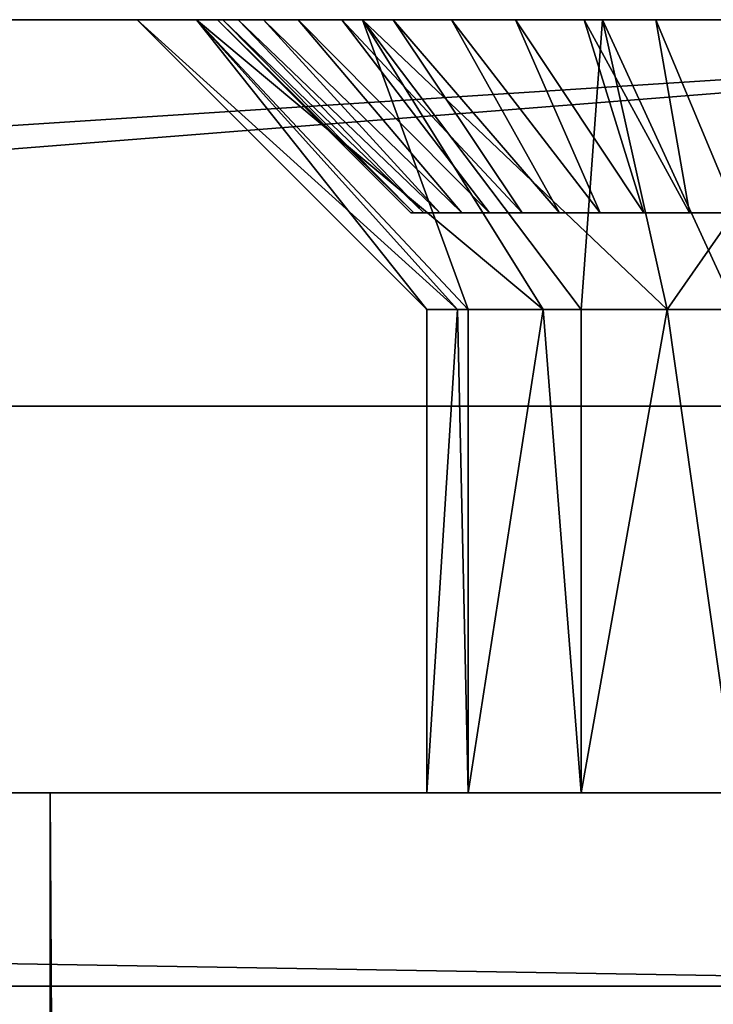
# Model space of a CAD drawing. Header units: millimetres. Extents: x -30 to 33, y 6 to 1214.
# Tile 40 of 42: x 24.5 to 28.09, y 1208.69 to 1213.78. Entities that reach past the tile are written whole.
import ezdxf

# ---------------------------------------------------------------- set-up
doc = ezdxf.new("R2010")
doc.units = ezdxf.units.MM
doc.header["$LTSCALE"] = 25.4
doc.layers.get('0').update_dxf_attribs({"true_color": 0xff5454})

# ---------------------------------------------------------------- blocks, each defined once
blk = doc.blocks.new('CL-OFFICE-PRO-LED-120-8298-8296-8300-8297.STL')
at = {"color": 250, "true_color": 0x262626}
mesh = blk.add_polyface(dxfattribs=at)
corners = [(32.928, 1208.7819, 72.785), (31.428, 1209.7819, 72.785), (31.428, 1208.7819, 72.785), (-28.872, 1208.7819, 72.785), (-30.372, 1213.7819, 72.785), (-30.372, 1208.7819, 72.785), (-28.872, 1209.7819, 72.785), (32.928, 1213.7819, 72.785)]
mesh.append_faces([[corners[k] for k in face] for face in [(0, 1, 2), (3, 4, 5)]], dxfattribs={"vtx0": -1, "color": 250})
mesh.append_faces([[corners[k] for k in face] for face in [(4, 6, 7), (7, 1, 0)]], dxfattribs={"vtx0": -1, "vtx1": -1, "color": 250})
mesh.append_faces([[corners[k] for k in face] for face in [(4, 3, 6), (7, 6, 1)]], dxfattribs={"vtx0": -1, "vtx2": -1, "color": 250})
mesh = blk.add_polyface(dxfattribs=at)
corners = [(32.928, 1213.7819, 0.985), (-30.372, 1208.7819, 0.985), (-30.372, 1213.7819, 0.985), (32.928, 1208.7819, 0.985)]
mesh.append_faces([[corners[k] for k in face] for face in [(0, 1, 2), (1, 0, 3)]], dxfattribs={"vtx0": -1, "color": 250})
mesh = blk.add_polyface(dxfattribs=at)
corners = [(-30.372, 1213.7819, 0.985), (-27.5848, 1213.7819, 41.2113), (32.928, 1213.7819, 0.985), (-28.445, 1213.7819, 42.2899), (-28.7519, 1213.7819, 43.635), (-30.372, 1213.7819, 72.785), (-26.3418, 1213.7819, 40.6127), (-28.445, 1213.7819, 44.98), (-27.5848, 1213.7819, 46.0586), (-26.3418, 1213.7819, 46.6572), (-24.9621, 1213.7819, 46.6572), (27.5182, 1213.7819, 46.6572), (28.8979, 1213.7819, 46.6572), (31.308, 1213.7819, 43.635), (32.928, 1213.7819, 72.785), (31.0011, 1213.7819, 42.2899), (30.1409, 1213.7819, 41.2113), (28.8979, 1213.7819, 40.6127), (-24.9621, 1213.7819, 40.6127), (27.5182, 1213.7819, 40.6127), (31.0011, 1213.7819, 44.98), (30.1409, 1213.7819, 46.0586), (-23.7191, 1213.7819, 41.2113), (26.2752, 1213.7819, 41.2113), (-22.8589, 1213.7819, 42.2899), (25.415, 1213.7819, 42.2899), (-22.552, 1213.7819, 43.635), (25.108, 1213.7819, 43.635), (-22.8589, 1213.7819, 44.98), (25.415, 1213.7819, 44.98), (-23.7191, 1213.7819, 46.0586), (26.2752, 1213.7819, 46.0586)]
mesh.append_faces([[corners[k] for k in face] for face in [(0, 1, 2), (1, 0, 3), (3, 0, 4), (4, 5, 7), (7, 5, 8), (8, 5, 9), (9, 5, 10), (11, 5, 12), (2, 13, 14), (13, 2, 15), (15, 2, 16), (16, 2, 17), (17, 18, 19), (14, 12, 5), (22, 19, 18), (19, 22, 23), (23, 24, 25), (25, 26, 27), (27, 28, 29), (29, 30, 31), (31, 10, 11)]], dxfattribs={"vtx0": -1, "vtx1": -1, "color": 250})
mesh.append_faces([[corners[k] for k in face] for face in [(10, 5, 11), (17, 2, 6)]], dxfattribs={"vtx0": -1, "vtx1": -1, "vtx2": -1, "color": 250})
mesh.append_faces([[corners[k] for k in face] for face in [(4, 0, 5), (2, 1, 6), (17, 6, 18), (14, 13, 20), (14, 20, 21), (14, 21, 12), (23, 22, 24), (25, 24, 26), (27, 26, 28), (29, 28, 30), (31, 30, 10)]], dxfattribs={"vtx0": -1, "vtx2": -1, "color": 250})
mesh = blk.add_polyface(dxfattribs=at)
corners = [(25.108, 1213.7819, 43.635), (26.7665, 1212.2819, 44.3292), (26.608, 1212.2819, 43.635), (25.415, 1213.7819, 44.98)]
mesh.append_faces([[corners[k] for k in face] for face in [(0, 1, 2), (1, 0, 3)]], dxfattribs={"vtx0": -1, "color": 250})
mesh = blk.add_polyface(dxfattribs=at)
corners = [(25.415, 1213.7819, 42.2899), (26.608, 1212.2819, 43.635), (26.7665, 1212.2819, 42.9407), (25.108, 1213.7819, 43.635)]
mesh.append_faces([[corners[k] for k in face] for face in [(0, 1, 2), (1, 0, 3)]], dxfattribs={"vtx0": -1, "color": 250})
mesh = blk.add_polyface(dxfattribs=at)
corners = [(26.8224, 1212.2819, 42.835), (26.2752, 1213.7819, 41.2113), (25.415, 1213.7819, 42.2899)]
mesh.append_faces([[corners[k] for k in face] for face in [(0, 1, 2)]], dxfattribs={"color": 250})
mesh = blk.add_polyface(dxfattribs=at)
corners = [(26.2752, 1213.7819, 46.0586), (27.2105, 1212.2819, 44.8859), (25.415, 1213.7819, 44.98)]
mesh.append_faces([[corners[k] for k in face] for face in [(0, 1, 2)]], dxfattribs={"color": 250})
mesh = blk.add_polyface(dxfattribs=at)
corners = [(25.415, 1213.7819, 44.98), (27.2105, 1212.2819, 44.8859), (26.8224, 1212.2819, 44.435)]
mesh.append_faces([[corners[k] for k in face] for face in [(0, 1, 2)]], dxfattribs={"color": 250})
mesh = blk.add_polyface(dxfattribs=at)
corners = [(25.415, 1213.7819, 44.98), (26.8224, 1212.2819, 44.435), (26.7665, 1212.2819, 44.3292)]
mesh.append_faces([[corners[k] for k in face] for face in [(0, 1, 2)]], dxfattribs={"color": 250})
mesh = blk.add_polyface(dxfattribs=at)
corners = [(26.7665, 1212.2819, 42.9407), (26.8224, 1212.2819, 42.835), (25.415, 1213.7819, 42.2899)]
mesh.append_faces([[corners[k] for k in face] for face in [(0, 1, 2)]], dxfattribs={"color": 250})
at = {"color": 8, "true_color": 0x7c7b7b}
mesh = blk.add_polyface(dxfattribs=at)
corners = [(26.5415, 1212.7819, 43.8333), (25.5245, 1213.7819, 43.5901), (26.5245, 1212.7819, 43.5901), (25.5512, 1213.7819, 43.9725)]
mesh.append_faces([[corners[k] for k in face] for face in [(0, 1, 2), (1, 0, 3)]], dxfattribs={"vtx0": -1, "color": 8})
mesh = blk.add_polyface(dxfattribs=at)
corners = [(26.5415, 1212.7819, 43.347), (25.5245, 1213.7819, 43.5901), (25.5512, 1213.7819, 43.2078), (26.5245, 1212.7819, 43.5901)]
mesh.append_faces([[corners[k] for k in face] for face in [(0, 1, 2), (1, 0, 3)]], dxfattribs={"vtx0": -1, "color": 8})
mesh = blk.add_polyface(dxfattribs=at)
corners = [(27.7948, 1213.7819, 40.8845), (28.559, 1213.7819, 40.8578), (28.176, 1213.7819, 40.8445), (28.9365, 1213.7819, 40.9244), (27.4229, 1213.7819, 40.9772), (29.301, 1213.7819, 41.0428), (27.0675, 1213.7819, 41.1208), (29.6455, 1213.7819, 41.2109), (26.7355, 1213.7819, 41.3125), (29.9633, 1213.7819, 41.4252), (26.4335, 1213.7819, 41.5485), (30.2481, 1213.7819, 41.6817), (26.1672, 1213.7819, 41.8242), (30.4945, 1213.7819, 41.9753), (25.9419, 1213.7819, 42.1343), (30.6976, 1213.7819, 42.3003), (25.762, 1213.7819, 42.4727), (30.8535, 1213.7819, 42.6505), (25.6309, 1213.7819, 42.8329), (30.9592, 1213.7819, 43.0189), (25.5512, 1213.7819, 43.2078), (31.0125, 1213.7819, 43.3985), (25.5245, 1213.7819, 43.5901), (31.0125, 1213.7819, 43.7818), (25.5512, 1213.7819, 43.9725), (30.9592, 1213.7819, 44.1614), (25.6309, 1213.7819, 44.3474), (30.8535, 1213.7819, 44.5298), (25.762, 1213.7819, 44.7076), (30.6976, 1213.7819, 44.88), (25.9419, 1213.7819, 45.046), (30.4945, 1213.7819, 45.205), (26.1672, 1213.7819, 45.3561), (30.2481, 1213.7819, 45.4986), (26.4335, 1213.7819, 45.6318), (29.9633, 1213.7819, 45.7551), (26.7355, 1213.7819, 45.8678), (29.6455, 1213.7819, 45.9694), (27.0675, 1213.7819, 46.0595), (29.301, 1213.7819, 46.1375), (27.4229, 1213.7819, 46.203), (28.9365, 1213.7819, 46.2559), (27.7948, 1213.7819, 46.2958), (28.559, 1213.7819, 46.3225), (28.176, 1213.7819, 46.3358)]
mesh.append_faces([[corners[k] for k in face] for face in [(0, 1, 2), (43, 42, 44)]], dxfattribs={"vtx0": -1, "color": 8})
mesh.append_faces([[corners[k] for k in face] for face in [(1, 0, 3), (3, 4, 5), (5, 6, 7), (7, 8, 9), (9, 10, 11), (11, 12, 13), (13, 14, 15), (15, 16, 17), (17, 18, 19), (19, 20, 21), (21, 22, 23), (23, 24, 25), (25, 26, 27), (27, 28, 29), (29, 30, 31), (31, 32, 33), (33, 34, 35), (35, 36, 37), (37, 38, 39), (39, 40, 41), (41, 42, 43)]], dxfattribs={"vtx0": -1, "vtx1": -1, "color": 8})
mesh.append_faces([[corners[k] for k in face] for face in [(3, 0, 4), (5, 4, 6), (7, 6, 8), (9, 8, 10), (11, 10, 12), (13, 12, 14), (15, 14, 16), (17, 16, 18), (19, 18, 20), (21, 20, 22), (23, 22, 24), (25, 24, 26), (27, 26, 28), (29, 28, 30), (31, 30, 32), (33, 32, 34), (35, 34, 36), (37, 36, 38), (39, 38, 40), (41, 40, 42)]], dxfattribs={"vtx0": -1, "vtx2": -1, "color": 8})
mesh = blk.add_polyface(dxfattribs=at)
corners = [(26.5922, 1212.7819, 44.0718), (25.5512, 1213.7819, 43.9725), (26.5415, 1212.7819, 43.8333), (25.6309, 1213.7819, 44.3474)]
mesh.append_faces([[corners[k] for k in face] for face in [(0, 1, 2), (1, 0, 3)]], dxfattribs={"vtx0": -1, "color": 8})
mesh = blk.add_polyface(dxfattribs=at)
corners = [(26.5922, 1212.7819, 43.1085), (25.5512, 1213.7819, 43.2078), (25.6309, 1213.7819, 42.8329), (26.5415, 1212.7819, 43.347)]
mesh.append_faces([[corners[k] for k in face] for face in [(0, 1, 2), (1, 0, 3)]], dxfattribs={"vtx0": -1, "color": 8})
mesh = blk.add_polyface(dxfattribs=at)
corners = [(26.6756, 1212.7819, 44.3009), (25.6309, 1213.7819, 44.3474), (26.5922, 1212.7819, 44.0718), (25.762, 1213.7819, 44.7076)]
mesh.append_faces([[corners[k] for k in face] for face in [(0, 1, 2), (1, 0, 3)]], dxfattribs={"vtx0": -1, "color": 8})
mesh = blk.add_polyface(dxfattribs=at)
corners = [(26.6756, 1212.7819, 42.8794), (25.6309, 1213.7819, 42.8329), (25.762, 1213.7819, 42.4727), (26.5922, 1212.7819, 43.1085)]
mesh.append_faces([[corners[k] for k in face] for face in [(0, 1, 2), (1, 0, 3)]], dxfattribs={"vtx0": -1, "color": 8})
mesh = blk.add_polyface(dxfattribs=at)
corners = [(26.79, 1212.7819, 44.5161), (25.762, 1213.7819, 44.7076), (26.6756, 1212.7819, 44.3009), (25.9419, 1213.7819, 45.046)]
mesh.append_faces([[corners[k] for k in face] for face in [(0, 1, 2), (1, 0, 3)]], dxfattribs={"vtx0": -1, "color": 8})
mesh = blk.add_polyface(dxfattribs=at)
corners = [(26.79, 1212.7819, 42.6642), (25.762, 1213.7819, 42.4727), (25.9419, 1213.7819, 42.1343), (26.6756, 1212.7819, 42.8794)]
mesh.append_faces([[corners[k] for k in face] for face in [(0, 1, 2), (1, 0, 3)]], dxfattribs={"vtx0": -1, "color": 8})
mesh = blk.add_polyface(dxfattribs=at)
corners = [(26.9333, 1212.7819, 44.7133), (25.9419, 1213.7819, 45.046), (26.79, 1212.7819, 44.5161), (26.1672, 1213.7819, 45.3561)]
mesh.append_faces([[corners[k] for k in face] for face in [(0, 1, 2), (1, 0, 3)]], dxfattribs={"vtx0": -1, "color": 8})
mesh = blk.add_polyface(dxfattribs=at)
corners = [(26.9333, 1212.7819, 42.467), (25.9419, 1213.7819, 42.1343), (26.1672, 1213.7819, 41.8242), (26.79, 1212.7819, 42.6642)]
mesh.append_faces([[corners[k] for k in face] for face in [(0, 1, 2), (1, 0, 3)]], dxfattribs={"vtx0": -1, "color": 8})
mesh = blk.add_polyface(dxfattribs=at)
corners = [(27.1026, 1212.7819, 44.8887), (26.1672, 1213.7819, 45.3561), (26.9333, 1212.7819, 44.7133), (26.4335, 1213.7819, 45.6318)]
mesh.append_faces([[corners[k] for k in face] for face in [(0, 1, 2), (1, 0, 3)]], dxfattribs={"vtx0": -1, "color": 8})
mesh = blk.add_polyface(dxfattribs=at)
corners = [(27.1026, 1212.7819, 42.2916), (26.1672, 1213.7819, 41.8242), (26.4335, 1213.7819, 41.5485), (26.9333, 1212.7819, 42.467)]
mesh.append_faces([[corners[k] for k in face] for face in [(0, 1, 2), (1, 0, 3)]], dxfattribs={"vtx0": -1, "color": 8})
at = {"color": 250, "true_color": 0x262626}
mesh = blk.add_polyface(dxfattribs=at)
corners = [(26.8224, 1212.2819, 42.835), (27.2105, 1212.2819, 42.384), (26.2752, 1213.7819, 41.2113)]
mesh.append_faces([[corners[k] for k in face] for face in [(0, 1, 2)]], dxfattribs={"color": 250})
mesh = blk.add_polyface(dxfattribs=at)
corners = [(27.2105, 1212.2819, 42.384), (27.4081, 1212.2819, 42.2493), (26.2752, 1213.7819, 41.2113)]
mesh.append_faces([[corners[k] for k in face] for face in [(0, 1, 2)]], dxfattribs={"color": 250})
mesh = blk.add_polyface(dxfattribs=at)
corners = [(27.4081, 1212.2819, 42.2493), (27.5182, 1213.7819, 40.6127), (26.2752, 1213.7819, 41.2113)]
mesh.append_faces([[corners[k] for k in face] for face in [(0, 1, 2)]], dxfattribs={"color": 250})
mesh = blk.add_polyface(dxfattribs=at)
corners = [(27.5182, 1213.7819, 46.6572), (27.852, 1212.2819, 45.1948), (26.2752, 1213.7819, 46.0586)]
mesh.append_faces([[corners[k] for k in face] for face in [(0, 1, 2)]], dxfattribs={"color": 250})
mesh = blk.add_polyface(dxfattribs=at)
corners = [(27.852, 1212.2819, 45.1948), (27.4081, 1212.2819, 45.0206), (26.2752, 1213.7819, 46.0586)]
mesh.append_faces([[corners[k] for k in face] for face in [(0, 1, 2)]], dxfattribs={"color": 250})
mesh = blk.add_polyface(dxfattribs=at)
corners = [(26.2752, 1213.7819, 46.0586), (27.4081, 1212.2819, 45.0206), (27.2105, 1212.2819, 44.8859)]
mesh.append_faces([[corners[k] for k in face] for face in [(0, 1, 2)]], dxfattribs={"color": 250})
at = {"color": 8, "true_color": 0x7c7b7b}
mesh = blk.add_polyface(dxfattribs=at)
corners = [(27.2947, 1212.7819, 45.0388), (26.4335, 1213.7819, 45.6318), (27.1026, 1212.7819, 44.8887), (26.7355, 1213.7819, 45.8678)]
mesh.append_faces([[corners[k] for k in face] for face in [(0, 1, 2), (1, 0, 3)]], dxfattribs={"vtx0": -1, "color": 8})
mesh = blk.add_polyface(dxfattribs=at)
corners = [(27.2947, 1212.7819, 42.1415), (26.4335, 1213.7819, 41.5485), (26.7355, 1213.7819, 41.3125), (27.1026, 1212.7819, 42.2916)]
mesh.append_faces([[corners[k] for k in face] for face in [(0, 1, 2), (1, 0, 3)]], dxfattribs={"vtx0": -1, "color": 8})
mesh = blk.add_polyface(dxfattribs=at)
corners = [(27.5059, 1212.7819, 45.1607), (26.7355, 1213.7819, 45.8678), (27.2947, 1212.7819, 45.0388), (27.0675, 1213.7819, 46.0595)]
mesh.append_faces([[corners[k] for k in face] for face in [(0, 1, 2), (1, 0, 3)]], dxfattribs={"vtx0": -1, "color": 8})
mesh = blk.add_polyface(dxfattribs=at)
corners = [(27.5059, 1212.7819, 42.0196), (26.7355, 1213.7819, 41.3125), (27.0675, 1213.7819, 41.1208), (27.2947, 1212.7819, 42.1415)]
mesh.append_faces([[corners[k] for k in face] for face in [(0, 1, 2), (1, 0, 3)]], dxfattribs={"vtx0": -1, "color": 8})
mesh = blk.add_polyface(dxfattribs=at)
corners = [(27.7319, 1212.7819, 45.252), (27.0675, 1213.7819, 46.0595), (27.5059, 1212.7819, 45.1607), (27.4229, 1213.7819, 46.203)]
mesh.append_faces([[corners[k] for k in face] for face in [(0, 1, 2), (1, 0, 3)]], dxfattribs={"vtx0": -1, "color": 8})
mesh = blk.add_polyface(dxfattribs=at)
corners = [(27.7319, 1212.7819, 41.9283), (27.0675, 1213.7819, 41.1208), (27.4229, 1213.7819, 40.9772), (27.5059, 1212.7819, 42.0196)]
mesh.append_faces([[corners[k] for k in face] for face in [(0, 1, 2), (1, 0, 3)]], dxfattribs={"vtx0": -1, "color": 8})
at = {"color": 250, "true_color": 0x262626}
mesh = blk.add_polyface(dxfattribs=at)
corners = [(27.4081, 1212.2819, 42.2493), (27.852, 1212.2819, 42.0751), (27.5182, 1213.7819, 40.6127)]
mesh.append_faces([[corners[k] for k in face] for face in [(0, 1, 2)]], dxfattribs={"color": 250})
at = {"color": 8, "true_color": 0x7c7b7b}
mesh = blk.add_polyface(dxfattribs=at)
corners = [(27.9684, 1212.7819, 45.311), (27.4229, 1213.7819, 46.203), (27.7319, 1212.7819, 45.252), (27.7948, 1213.7819, 46.2958)]
mesh.append_faces([[corners[k] for k in face] for face in [(0, 1, 2), (1, 0, 3)]], dxfattribs={"vtx0": -1, "color": 8})
mesh = blk.add_polyface(dxfattribs=at)
corners = [(27.9684, 1212.7819, 41.8693), (27.4229, 1213.7819, 40.9772), (27.7948, 1213.7819, 40.8845), (27.7319, 1212.7819, 41.9283)]
mesh.append_faces([[corners[k] for k in face] for face in [(0, 1, 2), (1, 0, 3)]], dxfattribs={"vtx0": -1, "color": 8})
at = {"color": 250, "true_color": 0x262626}
mesh = blk.add_polyface(dxfattribs=at)
corners = [(28.8979, 1213.7819, 40.6127), (27.5182, 1213.7819, 40.6127), (27.852, 1212.2819, 42.0751)]
mesh.append_faces([[corners[k] for k in face] for face in [(0, 1, 2)]], dxfattribs={"color": 250})
mesh = blk.add_polyface(dxfattribs=at)
corners = [(28.8979, 1213.7819, 46.6572), (28.208, 1212.2819, 45.235), (27.5182, 1213.7819, 46.6572)]
mesh.append_faces([[corners[k] for k in face] for face in [(0, 1, 2)]], dxfattribs={"color": 250})
mesh = blk.add_polyface(dxfattribs=at)
corners = [(28.208, 1212.2819, 45.235), (27.852, 1212.2819, 45.1948), (27.5182, 1213.7819, 46.6572)]
mesh.append_faces([[corners[k] for k in face] for face in [(0, 1, 2)]], dxfattribs={"color": 250})
at = {"color": 8, "true_color": 0x7c7b7b}
mesh = blk.add_polyface(dxfattribs=at)
corners = [(28.2109, 1212.7819, 45.3364), (27.7948, 1213.7819, 46.2958), (27.9684, 1212.7819, 45.311), (28.176, 1213.7819, 46.3358)]
mesh.append_faces([[corners[k] for k in face] for face in [(0, 1, 2), (1, 0, 3)]], dxfattribs={"vtx0": -1, "color": 8})
mesh = blk.add_polyface(dxfattribs=at)
corners = [(28.2109, 1212.7819, 41.8438), (27.7948, 1213.7819, 40.8845), (28.176, 1213.7819, 40.8445), (27.9684, 1212.7819, 41.8693)]
mesh.append_faces([[corners[k] for k in face] for face in [(0, 1, 2), (1, 0, 3)]], dxfattribs={"vtx0": -1, "color": 8})
at = {"color": 250, "true_color": 0x262626}
mesh = blk.add_polyface(dxfattribs=at)
corners = [(28.8979, 1213.7819, 40.6127), (27.852, 1212.2819, 42.0751), (28.208, 1212.2819, 42.035)]
mesh.append_faces([[corners[k] for k in face] for face in [(0, 1, 2)]], dxfattribs={"color": 250})
at = {"color": 8, "true_color": 0x7c7b7b}
mesh = blk.add_polyface(dxfattribs=at)
corners = [(28.4545, 1212.7819, 41.8524), (27.9684, 1212.7819, 41.8693), (28.2109, 1212.7819, 41.8438), (28.6946, 1212.7819, 41.8947), (27.7319, 1212.7819, 41.9283), (28.9264, 1212.7819, 41.97), (27.5059, 1212.7819, 42.0196), (29.1455, 1212.7819, 42.0769), (27.2947, 1212.7819, 42.1415), (29.3476, 1212.7819, 42.2132), (27.1026, 1212.7819, 42.2916), (29.5288, 1212.7819, 42.3763), (26.9333, 1212.7819, 42.467), (29.6855, 1212.7819, 42.5631), (26.79, 1212.7819, 42.6642), (29.8147, 1212.7819, 42.7698), (26.6756, 1212.7819, 42.8794), (29.9138, 1212.7819, 42.9925), (26.5922, 1212.7819, 43.1085), (29.981, 1212.7819, 43.2268), (26.5415, 1212.7819, 43.347), (30.015, 1212.7819, 43.4683), (26.5245, 1212.7819, 43.5901), (30.015, 1212.7819, 43.712), (26.5415, 1212.7819, 43.8333), (29.981, 1212.7819, 43.9534), (26.5922, 1212.7819, 44.0718), (29.9138, 1212.7819, 44.1878), (26.6756, 1212.7819, 44.3009), (29.8147, 1212.7819, 44.4105), (26.79, 1212.7819, 44.5161), (29.6855, 1212.7819, 44.6172), (26.9333, 1212.7819, 44.7133), (29.5288, 1212.7819, 44.804), (27.1026, 1212.7819, 44.8887), (29.3476, 1212.7819, 44.9671), (27.2947, 1212.7819, 45.0388), (29.1455, 1212.7819, 45.1034), (27.5059, 1212.7819, 45.1607), (28.9264, 1212.7819, 45.2103), (27.7319, 1212.7819, 45.252), (28.6946, 1212.7819, 45.2856), (27.9684, 1212.7819, 45.311), (28.4545, 1212.7819, 45.3279), (28.2109, 1212.7819, 45.3364)]
mesh.append_faces([[corners[k] for k in face] for face in [(0, 1, 2), (42, 43, 44)]], dxfattribs={"vtx0": -1, "color": 8})
mesh.append_faces([[corners[k] for k in face] for face in [(1, 3, 4), (4, 5, 6), (6, 7, 8), (8, 9, 10), (10, 11, 12), (12, 13, 14), (14, 15, 16), (16, 17, 18), (18, 19, 20), (20, 21, 22), (22, 23, 24), (24, 25, 26), (26, 27, 28), (28, 29, 30), (30, 31, 32), (32, 33, 34), (34, 35, 36), (36, 37, 38), (38, 39, 40), (40, 41, 42)]], dxfattribs={"vtx0": -1, "vtx1": -1, "color": 8})
mesh.append_faces([[corners[k] for k in face] for face in [(1, 0, 3), (4, 3, 5), (6, 5, 7), (8, 7, 9), (10, 9, 11), (12, 11, 13), (14, 13, 15), (16, 15, 17), (18, 17, 19), (20, 19, 21), (22, 21, 23), (24, 23, 25), (26, 25, 27), (28, 27, 29), (30, 29, 31), (32, 31, 33), (34, 33, 35), (36, 35, 37), (38, 37, 39), (40, 39, 41), (42, 41, 43)]], dxfattribs={"vtx0": -1, "vtx2": -1, "color": 8})
at = {"color": 250, "true_color": 0x262626}
mesh = blk.add_polyface(dxfattribs=at)
corners = [(26.7665, 1212.2819, 44.3292), (26.8224, 1209.7819, 44.435), (26.608, 1209.7819, 43.635)]
mesh.append_faces([[corners[k] for k in face] for face in [(0, 1, 2)]], dxfattribs={"color": 250})
mesh = blk.add_polyface(dxfattribs=at)
corners = [(26.7665, 1212.2819, 42.9407), (26.608, 1209.7819, 43.635), (26.8224, 1209.7819, 42.835)]
mesh.append_faces([[corners[k] for k in face] for face in [(0, 1, 2)]], dxfattribs={"color": 250})
mesh = blk.add_polyface(dxfattribs=at)
corners = [(26.608, 1212.2819, 43.635), (26.608, 1209.7819, 43.635), (26.7665, 1212.2819, 42.9407)]
mesh.append_faces([[corners[k] for k in face] for face in [(0, 1, 2)]], dxfattribs={"color": 250})
mesh = blk.add_polyface(dxfattribs=at)
corners = [(26.7665, 1212.2819, 44.3292), (26.608, 1209.7819, 43.635), (26.608, 1212.2819, 43.635)]
mesh.append_faces([[corners[k] for k in face] for face in [(0, 1, 2)]], dxfattribs={"color": 250})
mesh = blk.add_polyface(dxfattribs=at)
corners = [(26.8224, 1212.2819, 44.435), (26.8224, 1209.7819, 44.435), (26.7665, 1212.2819, 44.3292)]
mesh.append_faces([[corners[k] for k in face] for face in [(0, 1, 2)]], dxfattribs={"color": 250})
mesh = blk.add_polyface(dxfattribs=at)
corners = [(26.7665, 1212.2819, 42.9407), (26.8224, 1209.7819, 42.835), (26.8224, 1212.2819, 42.835)]
mesh.append_faces([[corners[k] for k in face] for face in [(0, 1, 2)]], dxfattribs={"color": 250})
mesh = blk.add_polyface(dxfattribs=at)
corners = [(27.2105, 1212.2819, 44.8859), (27.4081, 1209.7819, 45.0206), (26.8224, 1209.7819, 44.435)]
mesh.append_faces([[corners[k] for k in face] for face in [(0, 1, 2)]], dxfattribs={"color": 250})
mesh = blk.add_polyface(dxfattribs=at)
corners = [(27.2105, 1212.2819, 44.8859), (26.8224, 1209.7819, 44.435), (26.8224, 1212.2819, 44.435)]
mesh.append_faces([[corners[k] for k in face] for face in [(0, 1, 2)]], dxfattribs={"color": 250})
mesh = blk.add_polyface(dxfattribs=at)
corners = [(27.2105, 1212.2819, 42.384), (26.8224, 1209.7819, 42.835), (27.4081, 1209.7819, 42.2493)]
mesh.append_faces([[corners[k] for k in face] for face in [(0, 1, 2)]], dxfattribs={"color": 250})
mesh = blk.add_polyface(dxfattribs=at)
corners = [(26.8224, 1212.2819, 42.835), (26.8224, 1209.7819, 42.835), (27.2105, 1212.2819, 42.384)]
mesh.append_faces([[corners[k] for k in face] for face in [(0, 1, 2)]], dxfattribs={"color": 250})
mesh = blk.add_polyface(dxfattribs=at)
corners = [(27.4081, 1209.7819, 45.0206), (27.2105, 1212.2819, 44.8859), (27.4081, 1212.2819, 45.0206)]
mesh.append_faces([[corners[k] for k in face] for face in [(0, 1, 2)]], dxfattribs={"color": 250})
mesh = blk.add_polyface(dxfattribs=at)
corners = [(27.4081, 1212.2819, 42.2493), (27.2105, 1212.2819, 42.384), (27.4081, 1209.7819, 42.2493)]
mesh.append_faces([[corners[k] for k in face] for face in [(0, 1, 2)]], dxfattribs={"color": 250})
mesh = blk.add_polyface(dxfattribs=at)
corners = [(28.208, 1209.7819, 45.235), (27.4081, 1209.7819, 45.0206), (27.852, 1212.2819, 45.1948)]
mesh.append_faces([[corners[k] for k in face] for face in [(0, 1, 2)]], dxfattribs={"color": 250})
mesh = blk.add_polyface(dxfattribs=at)
corners = [(27.852, 1212.2819, 45.1948), (27.4081, 1209.7819, 45.0206), (27.4081, 1212.2819, 45.0206)]
mesh.append_faces([[corners[k] for k in face] for face in [(0, 1, 2)]], dxfattribs={"color": 250})
mesh = blk.add_polyface(dxfattribs=at)
corners = [(28.208, 1209.7819, 42.035), (27.852, 1212.2819, 42.0751), (27.4081, 1209.7819, 42.2493)]
mesh.append_faces([[corners[k] for k in face] for face in [(0, 1, 2)]], dxfattribs={"color": 250})
mesh = blk.add_polyface(dxfattribs=at)
corners = [(27.852, 1212.2819, 42.0751), (27.4081, 1212.2819, 42.2493), (27.4081, 1209.7819, 42.2493)]
mesh.append_faces([[corners[k] for k in face] for face in [(0, 1, 2)]], dxfattribs={"color": 250})
mesh = blk.add_polyface(dxfattribs=at)
corners = [(28.208, 1209.7819, 45.235), (27.852, 1212.2819, 45.1948), (28.208, 1212.2819, 45.235)]
mesh.append_faces([[corners[k] for k in face] for face in [(0, 1, 2)]], dxfattribs={"color": 250})
mesh = blk.add_polyface(dxfattribs=at)
corners = [(28.208, 1212.2819, 42.035), (27.852, 1212.2819, 42.0751), (28.208, 1209.7819, 42.035)]
mesh.append_faces([[corners[k] for k in face] for face in [(0, 1, 2)]], dxfattribs={"color": 250})
at = {"color": 7, "true_color": 0xfefefe}
mesh = blk.add_polyface(dxfattribs=at)
corners = [(29.4086, 7.7818, 4.2047), (-26.7859, 1211.7817, 4.2047), (-26.7859, 7.7818, 4.2047), (29.4086, 1211.7817, 4.2047)]
mesh.append_faces([[corners[k] for k in face] for face in [(0, 1, 2), (1, 0, 3)]], dxfattribs={"vtx0": -1, "color": 7})
mesh = blk.add_polyface(dxfattribs=at)
corners = [(29.4086, 1211.7817, 2.485), (-26.7859, 7.7818, 2.485), (-26.7859, 1211.7817, 2.485), (29.4086, 7.7818, 2.485)]
mesh.append_faces([[corners[k] for k in face] for face in [(0, 1, 2), (1, 0, 3)]], dxfattribs={"vtx0": -1, "color": 7})
mesh = blk.add_polyface(dxfattribs=at)
corners = [(-26.7859, 1211.7817, 4.2047), (29.4086, 1211.7817, 2.485), (-26.7859, 1211.7817, 2.485), (29.4086, 1211.7817, 4.2047)]
mesh.append_faces([[corners[k] for k in face] for face in [(0, 1, 2), (1, 0, 3)]], dxfattribs={"vtx0": -1, "color": 7})
at = {"color": 250, "true_color": 0x262626}
mesh = blk.add_polyface(dxfattribs=at)
corners = [(31.428, 1209.7819, 2.485), (29.008, 1209.7819, 42.2493), (-28.872, 1209.7819, 2.485), (29.5937, 1209.7819, 42.835), (29.8081, 1209.7819, 43.635), (31.428, 1209.7819, 72.785), (28.208, 1209.7819, 42.035), (29.5937, 1209.7819, 44.435), (29.008, 1209.7819, 45.0206), (28.208, 1209.7819, 45.235), (-25.652, 1209.7819, 45.235), (-27.2519, 1209.7819, 43.635), (-28.872, 1209.7819, 72.785), (-27.0376, 1209.7819, 42.835), (-26.452, 1209.7819, 42.2493), (-25.652, 1209.7819, 42.035), (-27.0376, 1209.7819, 44.435), (-26.452, 1209.7819, 45.0206), (27.4081, 1209.7819, 42.2493), (-24.8519, 1209.7819, 42.2493), (26.8224, 1209.7819, 42.835), (-24.2663, 1209.7819, 42.835), (26.608, 1209.7819, 43.635), (-24.052, 1209.7819, 43.635), (26.8224, 1209.7819, 44.435), (-24.2663, 1209.7819, 44.435), (27.4081, 1209.7819, 45.0206), (-24.8519, 1209.7819, 45.0206)]
mesh.append_faces([[corners[k] for k in face] for face in [(0, 1, 2), (1, 0, 3), (3, 0, 4), (4, 5, 7), (7, 5, 8), (8, 5, 9), (2, 11, 12), (11, 2, 13), (13, 2, 14), (14, 2, 15), (12, 10, 5), (18, 15, 6), (15, 18, 19), (19, 20, 21), (21, 22, 23), (23, 24, 25), (25, 26, 27), (27, 9, 10)]], dxfattribs={"vtx0": -1, "vtx1": -1, "color": 250})
mesh.append_faces([[corners[k] for k in face] for face in [(9, 5, 10), (15, 2, 6)]], dxfattribs={"vtx0": -1, "vtx1": -1, "vtx2": -1, "color": 250})
mesh.append_faces([[corners[k] for k in face] for face in [(4, 0, 5), (2, 1, 6), (12, 11, 16), (12, 16, 17), (12, 17, 10), (19, 18, 20), (21, 20, 22), (23, 22, 24), (25, 24, 26), (27, 26, 9)]], dxfattribs={"vtx0": -1, "vtx2": -1, "color": 250})
mesh = blk.add_polyface(dxfattribs=at)
corners = [(31.428, 1208.7819, 2.485), (-28.872, 1209.7819, 2.485), (-28.872, 1208.7819, 2.485), (31.428, 1209.7819, 2.485)]
mesh.append_faces([[corners[k] for k in face] for face in [(0, 1, 2), (1, 0, 3)]], dxfattribs={"vtx0": -1, "color": 250})
mesh = blk.add_polyface(dxfattribs=at)
corners = [(-28.5752, 1209.7819, 2.585), (-27.302, 1209.7819, 2.485), (-28.402, 1209.7819, 2.485), (-27.2254, 1209.7819, 2.5002), (-27.1019, 1209.7819, 2.685), (-28.602, 1209.7819, 2.685), (-28.602, 1209.7819, 72.285), (-27.1019, 1209.7819, 66.6701), (-27.302, 1209.7819, 68.185), (-15.602, 1209.7819, 66.6701), (-27.302, 1209.7819, 71.185), (-22.1019, 1209.7819, 71.185), (-22.1019, 1209.7819, 72.485), (-28.5752, 1209.7819, 72.385), (-28.502, 1209.7819, 72.4582), (-28.402, 1209.7819, 72.485), (-17.1019, 1209.7819, 68.185), (-15.602, 1209.7819, 70.9846), (-17.1019, 1209.7819, 72.485), (18.158, 1209.7819, 70.9846), (18.158, 1209.7819, 66.685), (19.658, 1209.7819, 68.185), (29.658, 1209.7819, 66.685), (19.658, 1209.7819, 72.485), (24.6581, 1209.7819, 72.485), (29.658, 1209.7819, 71.185), (24.6581, 1209.7819, 71.185), (31.1581, 1209.7819, 72.285), (31.1428, 1209.7819, 72.3615), (31.0995, 1209.7819, 72.4264), (31.0346, 1209.7819, 72.4697), (30.958, 1209.7819, 72.485), (29.7166, 1209.7819, 2.5435), (30.958, 1209.7819, 2.485), (29.858, 1209.7819, 2.485), (31.1428, 1209.7819, 2.6084), (29.658, 1209.7819, 2.685), (31.1581, 1209.7819, 2.685), (29.658, 1209.7819, 68.185)]
mesh.append_faces([[corners[k] for k in face] for face in [(0, 1, 2), (12, 14, 15), (24, 25, 26), (30, 24, 31), (32, 33, 34)]], dxfattribs={"vtx0": -1, "color": 250})
mesh.append_faces([[corners[k] for k in face] for face in [(1, 0, 3), (3, 0, 4), (4, 6, 7), (7, 8, 9), (8, 6, 10), (10, 6, 11), (11, 6, 12), (9, 16, 17), (16, 9, 8), (17, 18, 19), (20, 21, 22), (21, 19, 23), (23, 19, 18), (27, 24, 28), (28, 24, 29), (29, 24, 30), (33, 32, 35), (35, 36, 37), (37, 22, 27), (38, 22, 21)]], dxfattribs={"vtx0": -1, "vtx1": -1, "color": 250})
mesh.append_faces([[corners[k] for k in face] for face in [(7, 6, 8), (25, 24, 27), (27, 22, 38)]], dxfattribs={"vtx0": -1, "vtx1": -1, "vtx2": -1, "color": 250})
mesh.append_faces([[corners[k] for k in face] for face in [(4, 0, 5), (4, 5, 6), (12, 6, 13), (12, 13, 14), (17, 16, 18), (21, 20, 19), (35, 32, 36), (37, 36, 22), (27, 38, 25)]], dxfattribs={"vtx0": -1, "vtx2": -1, "color": 250})
mesh = blk.add_polyface(dxfattribs=at)
corners = [(29.658, 1209.7819, 66.685), (18.158, 9.7818, 66.685), (18.158, 1209.7819, 66.685), (29.658, 9.7818, 66.685)]
mesh.append_faces([[corners[k] for k in face] for face in [(0, 1, 2), (1, 0, 3)]], dxfattribs={"vtx0": -1, "color": 250})
mesh = blk.add_polyface(dxfattribs=at)
corners = [(29.658, 9.7818, 68.185), (19.658, 1209.7819, 68.185), (19.658, 9.7818, 68.185), (29.658, 1209.7819, 68.185)]
mesh.append_faces([[corners[k] for k in face] for face in [(0, 1, 2), (1, 0, 3)]], dxfattribs={"vtx0": -1, "color": 250})
mesh = blk.add_polyface(dxfattribs=at)
corners = [(29.658, 1209.7819, 71.185), (24.6581, 9.7818, 71.185), (24.6581, 1209.7819, 71.185), (29.658, 9.7818, 71.185)]
mesh.append_faces([[corners[k] for k in face] for face in [(0, 1, 2), (1, 0, 3)]], dxfattribs={"vtx0": -1, "color": 250})
mesh = blk.add_polyface(dxfattribs=at)
corners = [(24.6581, 1209.7819, 72.485), (24.6581, 9.7818, 71.185), (24.6581, 9.7818, 72.485), (24.6581, 1209.7819, 71.185)]
mesh.append_faces([[corners[k] for k in face] for face in [(0, 1, 2), (1, 0, 3)]], dxfattribs={"vtx0": -1, "color": 250})
mesh = blk.add_polyface(dxfattribs=at)
corners = [(30.958, 9.7818, 72.485), (24.6581, 1209.7819, 72.485), (24.6581, 9.7818, 72.485), (30.958, 1209.7819, 72.485)]
mesh.append_faces([[corners[k] for k in face] for face in [(0, 1, 2), (1, 0, 3)]], dxfattribs={"vtx0": -1, "color": 250})
mesh = blk.add_polyface(dxfattribs=at)
corners = [(32.928, 1208.7819, 0.985), (31.428, 1208.7819, 2.485), (-30.372, 1208.7819, 0.985), (32.928, 1208.7819, 72.785), (31.428, 1208.7819, 72.785), (-28.872, 1208.7819, 2.485), (-30.372, 1208.7819, 72.785), (-28.872, 1208.7819, 72.785)]
mesh.append_faces([[corners[k] for k in face] for face in [(1, 3, 4), (6, 5, 7)]], dxfattribs={"vtx0": -1, "color": 250})
mesh.append_faces([[corners[k] for k in face] for face in [(0, 1, 2), (2, 5, 6), (5, 2, 1)]], dxfattribs={"vtx0": -1, "vtx1": -1, "color": 250})
mesh.append_faces([[corners[k] for k in face] for face in [(1, 0, 3)]], dxfattribs={"vtx0": -1, "vtx2": -1, "color": 250})

msp = doc.modelspace()

# ---------------------------------------------------------------- block references
at = {"color": 0}
msp.add_blockref('CL-OFFICE-PRO-LED-120-8298-8296-8300-8297.STL', (0, 0), dxfattribs=at)

doc.saveas('drawing.dxf')
